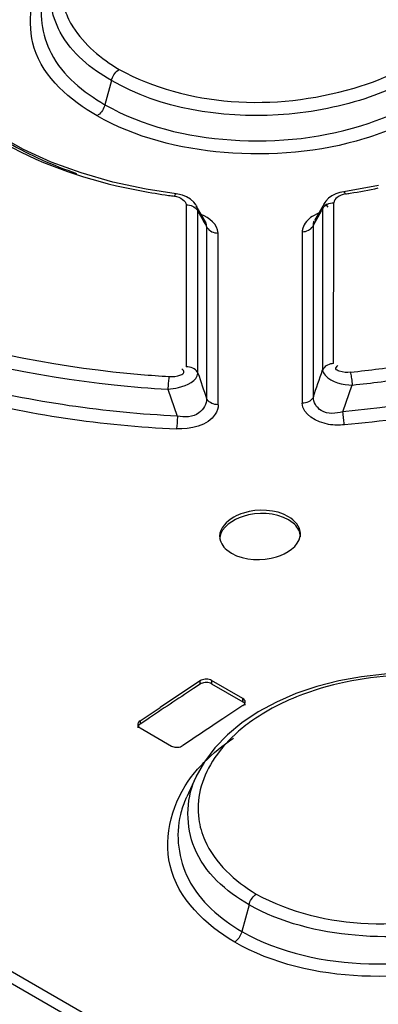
# Model space of a CAD drawing. Header units: inches. Extents: x 0 to 117, y 0 to 83.
# Tile 34 of 57: x 102.613 to 102.788, y 23.072 to 23.552. Entities that reach past the tile are written whole.
import ezdxf

# ---------------------------------------------------------------- set-up
doc = ezdxf.new("R2010")
doc.units = ezdxf.units.IN
doc.header["$LTSCALE"] = 6.4311023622
doc.header["$MEASUREMENT"] = 0
doc.layers.get('0').update_dxf_attribs({"linetype": 'CONTINUOUS'})

msp = doc.modelspace()

# ---------------------------------------------------------------- linework, layer by layer
at = {"color": 7, "linetype": 'CONTINUOUS'}
for p, q in [((100.9931259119, 24.021234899), (102.7650760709, 22.9982221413)), ((102.7626047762, 22.9936010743), (100.990654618, 24.0166138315)), ((102.6581510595, 23.5220010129), (102.6550086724, 23.5102173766)), ((102.6433913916, 23.4769581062), (102.6288077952, 23.482288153)), ((102.6897725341, 23.4667703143), (102.6750329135, 23.4690389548)), ((102.7883079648, 23.4708622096), (102.7713741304, 23.4677966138)), ((102.6948326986, 23.4652935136), (102.6927526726, 23.4661232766)), ((102.6967265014, 23.4641374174), (102.6948326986, 23.4652935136)), ((102.6982722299, 23.4627411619), (102.6967265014, 23.4641374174)), ((102.6994134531, 23.4611976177), (102.6982722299, 23.4627411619)), ((102.7626705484, 23.4632871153), (102.7617394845, 23.461899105)), ((102.6946412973, 23.461452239), (102.6946386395, 23.4527450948)), ((102.7039661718, 23.4531378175), (102.6995210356, 23.4610130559)), ((102.6995865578, 23.4608937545), (102.6995210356, 23.4610130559)), ((102.7001541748, 23.4595845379), (102.6997801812, 23.460934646)), ((102.7003070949, 23.4571484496), (102.7003063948, 23.4583265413)), ((102.7003063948, 23.4583265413), (102.7022004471, 23.4549561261)), ((102.7565866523, 23.4514600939), (102.7605082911, 23.4584444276)), ((102.7617780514, 23.4619699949), (102.7571405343, 23.4537231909)), ((102.7605082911, 23.4584444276), (102.7610028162, 23.4593245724)), ((102.761001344, 23.459312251), (102.7610071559, 23.4506711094)), ((102.7617780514, 23.4619699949), (102.7617303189, 23.4618833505)), ((102.7625183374, 23.4619576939), (102.7630394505, 23.4610362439)), ((102.7630394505, 23.4610362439), (102.7636311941, 23.4603477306)), ((102.7664714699, 23.4551505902), (102.7664723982, 23.4590621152)), ((102.7664723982, 23.4590621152), (102.7664732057, 23.4624559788)), ((102.7003094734, 23.4531375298), (102.7003070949, 23.4571484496)), ((102.7003115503, 23.4496244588), (102.7003094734, 23.4531375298)), ((102.7591475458, 23.4573577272), (102.7559978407, 23.4557835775)), ((102.7664556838, 23.384089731), (102.7664711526, 23.4538104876)), ((102.7664711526, 23.4538104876), (102.7664714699, 23.4551505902)), ((102.6946386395, 23.4527450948), (102.6946359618, 23.444022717)), ((102.7003519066, 23.3794448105), (102.7003115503, 23.4496244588)), ((102.7045388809, 23.4508264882), (102.7045367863, 23.4416015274)), ((102.7511204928, 23.4483190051), (102.7511268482, 23.4391033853)), ((102.7565857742, 23.4475107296), (102.7565866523, 23.4514600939)), ((102.7610071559, 23.4506711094), (102.7610129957, 23.4420142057)), ((102.6946359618, 23.444022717), (102.6946332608, 23.435285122)), ((102.7101974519, 23.4461905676), (102.7101964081, 23.4476918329)), ((102.7102530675, 23.3640746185), (102.7101974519, 23.4461905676)), ((102.7565845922, 23.4422422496), (102.7565857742, 23.4475107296)), ((102.7045367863, 23.4416015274), (102.7045199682, 23.3671682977)), ((102.7511268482, 23.4391033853), (102.7511778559, 23.364748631)), ((102.7565680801, 23.3678543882), (102.7565845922, 23.4422422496)), ((102.7610129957, 23.4420142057), (102.7610546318, 23.3809749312)), ((102.6946332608, 23.435285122), (102.6946164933, 23.3825408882)), ((102.6856826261, 23.371594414), (102.6902287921, 23.358479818)), ((102.7709649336, 23.360565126), (102.7755362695, 23.3736907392)), ((102.746681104, 23.306388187), (102.7445074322, 23.3078981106)), ((102.7143525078, 23.2933198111), (102.7166686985, 23.2916858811)), ((102.7013575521, 23.2278952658), (102.6981088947, 23.2257444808)), ((102.7013575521, 23.2278952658), (102.7013575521, 23.2295068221)), ((102.7069255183, 23.229740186), (102.7069255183, 23.2281287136)), ((102.7222369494, 23.2209003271), (102.7069255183, 23.229740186)), ((102.7069255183, 23.2281287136), (102.7222369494, 23.2192888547)), ((102.7222369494, 23.2192888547), (102.7222369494, 23.2209003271)), ((102.6721270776, 23.2100420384), (102.6818686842, 23.2165574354)), ((102.7222367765, 23.2174524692), (102.7124914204, 23.2109913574)), ((102.7297499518, 23.2143435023), (102.7217576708, 23.2089982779)), ((102.6753740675, 23.2106044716), (102.6721270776, 23.2084295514)), ((102.6721270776, 23.2100420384), (102.6721270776, 23.2084295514)), ((102.7124914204, 23.2109913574), (102.7092433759, 23.2088316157)), ((102.7217576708, 23.2089982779), (102.71465626, 23.2031443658)), ((102.6721271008, 23.2065676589), (102.6874385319, 23.1977278)), ((102.6962532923, 23.200162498), (102.6930063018, 23.1979876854)), ((102.7034721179, 23.1901095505), (102.699357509, 23.1827203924)), ((102.6993327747, 23.1826631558), (102.6949046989, 23.1730590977)), ((102.7252159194, 23.1204489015), (102.721746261, 23.1074379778))]:
    msp.add_line(p, q, dxfattribs=at)
for points in [[(102.6581510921, 23.5220010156), (102.6583686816, 23.5226986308), (102.658655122, 23.5234096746), (102.6590061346, 23.524115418), (102.659409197, 23.5247896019), (102.6598566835, 23.5254217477), (102.6603514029, 23.5260141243), (102.660886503, 23.5265535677), (102.6614419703, 23.5270179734), (102.662001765, 23.5273961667)], [(102.6550087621, 23.5102173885), (102.6547917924, 23.5095215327), (102.6545062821, 23.5088122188), (102.6541564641, 23.5081080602), (102.653754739, 23.5074351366), (102.653308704, 23.5068039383), (102.6528156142, 23.5062122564), (102.6522822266, 23.5056731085), (102.6517283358, 23.5052084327), (102.6511698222, 23.5048293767)], [(102.6288077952, 23.482288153), (102.6152526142, 23.4884646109), (102.6028683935, 23.4954259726)], [(102.6750329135, 23.4690389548), (102.6588525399, 23.4725275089), (102.6433913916, 23.4769581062)], [(102.7713727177, 23.4677961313), (102.7694886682, 23.4674110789), (102.7674737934, 23.4667414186), (102.7656346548, 23.4658248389)], [(102.7721853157, 23.46673899), (102.7719951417, 23.4671515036), (102.7718085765, 23.4674705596), (102.771631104, 23.46768453), (102.7714702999, 23.467787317), (102.7713741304, 23.4677966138)], [(102.6897710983, 23.4667704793), (102.6896607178, 23.4667577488), (102.6894863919, 23.4666471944), (102.6892991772, 23.4664227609), (102.6891071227, 23.4660911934), (102.6889159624, 23.465664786)], [(102.6927526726, 23.4661232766), (102.690534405, 23.4666535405), (102.6897705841, 23.4667661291)], [(102.7656346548, 23.4658248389), (102.7640005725, 23.4646514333), (102.7626705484, 23.4632871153)], [(102.6946412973, 23.461452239), (102.6954385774, 23.4614215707), (102.6962355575, 23.4613021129), (102.6970090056, 23.4610944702), (102.6977249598, 23.460809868), (102.6983776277, 23.4604557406), (102.6989809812, 23.4600225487), (102.6995207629, 23.4595099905), (102.6999670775, 23.4589386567), (102.7003063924, 23.4583265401)], [(102.761001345, 23.4593122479), (102.761315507, 23.459888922), (102.7617272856, 23.4604346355), (102.7622281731, 23.4609333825), (102.7627949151, 23.4613650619), (102.7634176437, 23.461728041), (102.764111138, 23.4620292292), (102.7648712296, 23.4622587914), (102.765666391, 23.4624023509), (102.7664732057, 23.4624559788)], [(102.7045390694, 23.4508266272), (102.7048635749, 23.4502364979), (102.7052931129, 23.4496770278), (102.7058194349, 23.4491661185)], [(102.7058194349, 23.4491661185), (102.7064215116, 23.4487236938), (102.7070856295, 23.4483557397), (102.7078139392, 23.448061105), (102.7085945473, 23.4478480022), (102.7093967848, 23.4477250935), (102.7101969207, 23.4476921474)], [(102.7511205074, 23.4483190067), (102.7519079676, 23.4483711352), (102.7526893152, 23.4485098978), (102.7534423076, 23.4487333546), (102.7541365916, 23.4490299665), (102.7547657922, 23.449391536), (102.7553404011, 23.4498240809), (102.7558487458, 23.4503254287), (102.7562673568, 23.4508762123), (102.7565866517, 23.451460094)], [(102.70035191, 23.3794448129), (102.7000256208, 23.3800317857), (102.6995946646, 23.3805863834), (102.6990683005, 23.3810910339), (102.698472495, 23.3815239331), (102.6978183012, 23.3818833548), (102.6970892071, 23.3821763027), (102.6962902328, 23.3823916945), (102.6954571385, 23.3825144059), (102.6946164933, 23.3825408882)], [(102.7664556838, 23.3840897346), (102.7656980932, 23.3840350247), (102.7649401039, 23.3838990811), (102.7642021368, 23.3836814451), (102.763511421, 23.3833894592), (102.7628782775, 23.3830292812), (102.7623007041, 23.382598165), (102.7617921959, 23.3821004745), (102.7613737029, 23.3815539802), (102.7610546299, 23.3809749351)], [(102.6863093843, 23.3778187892), (102.6862079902, 23.3773113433), (102.6861097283, 23.3767240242), (102.6860173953, 23.3760711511), (102.6859341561, 23.3753800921), (102.6858609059, 23.3746625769), (102.6857974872, 23.3739086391), (102.6857455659, 23.3731272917), (102.6857070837, 23.3723491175), (102.6856826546, 23.3715944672)], [(102.7756436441, 23.3736585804), (102.7755805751, 23.3744247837), (102.7755052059, 23.3752140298), (102.7754193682, 23.3760048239), (102.7753268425, 23.3767648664), (102.7752292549, 23.3774854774), (102.7751250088, 23.3781784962), (102.7750152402, 23.378832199), (102.7749043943, 23.3794180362), (102.7747955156, 23.3799214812)], [(102.7102525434, 23.3640748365), (102.7094340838, 23.3640983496), (102.7086170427, 23.3642144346), (102.7078264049, 23.364421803), (102.7070965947, 23.3647085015), (102.7064349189, 23.3650654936), (102.7058293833, 23.3654993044), (102.7052932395, 23.3660078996), (102.7048531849, 23.3665701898), (102.7045200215, 23.3671681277)], [(102.7565680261, 23.3678544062), (102.7562524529, 23.3672819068), (102.7558397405, 23.3667416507), (102.7553391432, 23.3662492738), (102.7547732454, 23.3658233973), (102.7541532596, 23.3654661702), (102.7534691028, 23.3651717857), (102.7527269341, 23.3649481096), (102.7519560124, 23.3648063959), (102.7511778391, 23.3647487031)], [(102.6903298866, 23.3585011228), (102.6903153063, 23.3577403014), (102.6902879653, 23.3569570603), (102.6902483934, 23.3561722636), (102.6901988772, 23.3554167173), (102.6901403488, 23.3546994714), (102.690070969, 23.3540104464), (102.6899909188, 23.3533609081), (102.6899035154, 23.352777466), (102.6898111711, 23.3522736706)], [(102.7717340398, 23.3543026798), (102.7716403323, 23.354791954), (102.7715435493, 23.3553642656), (102.7714461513, 23.3560083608), (102.7713517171, 23.3567010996), (102.7712617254, 23.3574302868), (102.7711758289, 23.3581998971), (102.7710958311, 23.3589977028), (102.7710249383, 23.3597935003), (102.7709648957, 23.3605652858)], [(102.846771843, 23.2269467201), (102.8362779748, 23.2297187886), (102.8253420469, 23.2317013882), (102.8140959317, 23.2328743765), (102.8026908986, 23.2332397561), (102.7912666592, 23.2327961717), (102.7799637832, 23.2315486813), (102.7689195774, 23.2295213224), (102.7582568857, 23.2267559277), (102.7480967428, 23.2232785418), (102.7385577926, 23.2191234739), (102.7297499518, 23.2143435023)], [(102.7069256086, 23.2297402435), (102.7063841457, 23.2299908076), (102.7058132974, 23.2301741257), (102.7052130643, 23.2302901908), (102.7045700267, 23.2303414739), (102.7038976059, 23.2303254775), (102.7032360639, 23.2302347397), (102.7025988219, 23.2300667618), (102.7019724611, 23.2298240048), (102.701356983, 23.2295064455)], [(102.706925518, 23.2281287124), (102.7063985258, 23.2283794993), (102.7058027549, 23.2285673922), (102.705156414, 23.2286863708), (102.7044788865, 23.2287315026), (102.703791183, 23.2287014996), (102.7031153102, 23.2285991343), (102.7024720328, 23.2284278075), (102.7018802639, 23.2281910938), (102.7013575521, 23.2278952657)], [(102.7222361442, 23.2174520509), (102.7226776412, 23.2178047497), (102.7230124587, 23.2181714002), (102.7232405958, 23.2185520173), (102.723366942, 23.2189551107), (102.7233927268, 23.2192206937)], [(102.7233900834, 23.2176138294), (102.7233741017, 23.2178321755), (102.723252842, 23.2182456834), (102.7230170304, 23.2186328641), (102.7226746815, 23.218983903), (102.7222369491, 23.2192888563)], [(102.7233927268, 23.2192206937), (102.7233866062, 23.2193721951), (102.7232849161, 23.2197777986), (102.7230569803, 23.2201634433), (102.7227076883, 23.2205376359), (102.7222370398, 23.2209003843)], [(102.6721270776, 23.2100420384), (102.6716878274, 23.2096884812), (102.6713543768, 23.2093201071), (102.6711267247, 23.2089369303), (102.6709995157, 23.2085300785), (102.6709725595, 23.2082561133)], [(102.6721270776, 23.2084295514), (102.6716869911, 23.2080799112), (102.6713439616, 23.2076941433), (102.6711087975, 23.2072824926), (102.6709890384, 23.2068548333), (102.6709739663, 23.2066390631)], [(102.6709725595, 23.2082561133), (102.6709781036, 23.2081084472), (102.6710785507, 23.2076987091), (102.6713062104, 23.2073097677), (102.6716557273, 23.2069327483), (102.6721271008, 23.2065676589)], [(102.71465626, 23.2031443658), (102.7085333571, 23.1968271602), (102.7034721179, 23.1901095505)], [(102.6874385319, 23.1977278), (102.6879745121, 23.1974782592), (102.6885415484, 23.1972964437), (102.6891396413, 23.1971823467), (102.6897826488, 23.1971334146), (102.6904567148, 23.1971521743), (102.6911202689, 23.1972462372), (102.6917594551, 23.197418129), (102.6923881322, 23.1976652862), (102.6930063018, 23.1979876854)], [(102.725215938, 23.1204489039), (102.7254190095, 23.1211055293), (102.7256826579, 23.121773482), (102.7260032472, 23.12243734), (102.7263706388, 23.1230754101), (102.7267788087, 23.1236791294), (102.7272300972, 23.1242506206), (102.7277190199, 23.1247790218), (102.7282294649, 23.1252454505), (102.7287483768, 23.1256398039)], [(102.7217463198, 23.1074379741), (102.7215407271, 23.1067741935), (102.7212750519, 23.1061030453), (102.7209542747, 23.1054406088), (102.7205915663, 23.1048114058), (102.7201926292, 23.1042203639), (102.7197491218, 23.1036562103), (102.7192628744, 23.1031274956), (102.7187510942, 23.1026567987), (102.7182265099, 23.1022557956)]]:
    msp.add_lwpolyline(points, dxfattribs=at)
for centre, radius, start, end in [((102.727541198, 23.7617958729), 0.2986370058, 259.4458277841, 262.0149092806), ((102.7242789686, 23.7763603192), 0.3133047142, 279.2270069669, 281.7757862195), ((102.7293578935, 23.7741653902), 0.3111389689, 262.0000365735, 262.531541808), ((102.7224890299, 23.7869208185), 0.3240155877, 278.822634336, 279.2399933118), ((102.6912443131, 23.4578682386), 0.0090736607, 2.8951872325, 10.9032889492), ((103.1401430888, 23.7007695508), 0.5022130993, 209.3051214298, 209.8453116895), ((102.7595565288, 23.4478801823), 0.0084474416, 165.0477872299, 177.0222920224), ((102.7153270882, 23.9443207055), 0.5675235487, 276.0148275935, 278.8098629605), ((102.7176600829, 23.9120464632), 0.5351467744, 263.6906440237, 266.6414975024), ((107.745172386, 25.0838397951), 5.3249542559, 198.6675268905, 198.80706328), ((97.3683333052, 25.219283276), 5.6974398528, 341.0370204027, 341.1764263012), ((102.7186247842, 23.9327315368), 0.5619730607, 275.8233599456, 278.6884862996), ((102.7162619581, 23.9062828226), 0.5355621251, 263.9223904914, 266.7267661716), ((102.7428522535, 23.3012342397), 0.0074179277, 350.884571, 359.9628479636), ((102.742979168, 23.2996225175), 0.0072926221, 0.0154673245, 8.3731540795), ((102.7183760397, 23.2983782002), 0.0074716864, 171.9600617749, 179.9932679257), ((105.8953740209, 18.4013618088), 5.7890176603, 123.4862748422, 123.7178602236), ((105.8999110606, 18.393153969), 5.7970223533, 123.526211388, 123.7961806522), ((105.9272782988, 18.3727581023), 5.8089031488, 123.6407106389, 123.7947496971), ((102.7437701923, 23.1621888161), 0.0489294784, 155.2724468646, 156.8965605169), ((102.742705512, 23.1510306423), 0.0526440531, 155.4223055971, 157.2670821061)]:
    msp.add_arc(centre, radius, start, end, dxfattribs=at)
for points, knots in [([(102.6620017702, 23.5273961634), (102.6785232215, 23.5182682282), (102.7177799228, 23.5080926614), (102.7729783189, 23.5144582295), (102.8197293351, 23.5350551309), (102.8295894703, 23.5673043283), (102.8256045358, 23.5783662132)], [0, 0, 0, 0, 0.2813744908, 0.581150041, 0.8247269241, 1, 1, 1, 1]), ([(102.6511698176, 23.5048293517), (102.6381891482, 23.5123247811), (102.6141224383, 23.5325031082), (102.6189891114, 23.5648430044), (102.6260593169, 23.5753186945)], [0, 0, 0, 0, 0.542547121, 1, 1, 1, 1]), ([(102.6581510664, 23.5220010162), (102.6482594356, 23.5277108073), (102.630978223, 23.5413568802), (102.6269394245, 23.564165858), (102.6292769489, 23.5731800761)], [0, 0, 0, 0, 0.5508577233, 1, 1, 1, 1]), ([(102.6550088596, 23.5102174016), (102.6734529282, 23.4996304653), (102.7177139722, 23.4891279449), (102.7723293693, 23.4950828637), (102.809927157, 23.511940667), (102.8295303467, 23.5285479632), (102.8392758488, 23.549341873), (102.8367562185, 23.5636328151), (102.8339914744, 23.5696763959)], [0, 0, 0, 0, 0.2809408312, 0.5791759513, 0.7102627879, 0.820426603, 0.9122040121, 1, 1, 1, 1]), ([(102.6251879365, 23.5646537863), (102.6224790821, 23.5551620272), (102.6262576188, 23.5308421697), (102.6445617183, 23.5162840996), (102.6550087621, 23.5102173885)], [0, 0, 0, 0, 0.4496603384, 1, 1, 1, 1]), ([(102.8415372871, 23.5611597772), (102.8451794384, 23.5481441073), (102.8360690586, 23.5228749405), (102.8092849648, 23.5041079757), (102.7700929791, 23.4878633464), (102.7144475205, 23.4830985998), (102.6697662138, 23.4940949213), (102.6511698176, 23.5048293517)], [0, 0, 0, 0, 0.1754481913, 0.2894198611, 0.4230015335, 0.7212674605, 1, 1, 1, 1]), ([(102.8329995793, 23.5621968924), (102.8322769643, 23.5499265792), (102.8158595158, 23.5272692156), (102.7802181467, 23.5109347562), (102.7265659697, 23.5012063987), (102.6820887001, 23.5081835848), (102.6581510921, 23.5220010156)], [0, 0, 0, 0, 0.1845811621, 0.3697521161, 0.5849438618, 1, 1, 1, 1]), ([(102.6355677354, 23.5560453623), (102.636545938, 23.5532658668), (102.6424434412, 23.5413736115), (102.6532320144, 23.5326202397), (102.6620017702, 23.5273961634)], [0, 0, 0, 0, 0.2240009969, 1, 1, 1, 1]), ([(102.3946301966, 23.5218624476), (102.4050783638, 23.4721879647), (102.4735021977, 23.4048168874), (102.5848441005, 23.3640083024), (102.6537782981, 23.3539170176), (102.6898111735, 23.3522736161)], [0, 0, 0, 0, 0.4247847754, 0.6981538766, 1, 1, 1, 1]), ([(102.6903298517, 23.3585010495), (102.6551203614, 23.3601249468), (102.5877518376, 23.3699514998), (102.4785570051, 23.4094917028), (102.4113414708, 23.4748857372), (102.4003434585, 23.5234370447)], [0, 0, 0, 0, 0.3013000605, 0.574455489, 1, 1, 1, 1]), ([(102.4153292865, 23.5207273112), (102.4224774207, 23.5020987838), (102.4781390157, 23.4199405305), (102.5827472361, 23.3885667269), (102.6588492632, 23.3801410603)], [0, 0, 0, 0, 0.2067230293, 1, 1, 1, 1]), ([(103.066362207, 23.5229848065), (103.0547979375, 23.47533585), (102.9847539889, 23.4133228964), (102.8764121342, 23.3709885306), (102.8077977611, 23.3573222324), (102.7717340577, 23.3543026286)], [0, 0, 0, 0, 0.4155941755, 0.6932563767, 1, 1, 1, 1]), ([(102.4104620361, 23.5159007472), (102.4178806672, 23.4969560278), (102.4754511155, 23.4137668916), (102.5819329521, 23.3820045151), (102.6595590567, 23.3737308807)], [0, 0, 0, 0, 0.2067393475, 1, 1, 1, 1]), ([(103.0575199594, 23.5148511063), (103.0415109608, 23.4702119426), (102.9448258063, 23.3926671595), (102.8352880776, 23.3667268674), (102.7709649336, 23.360565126)], [0, 0, 0, 0, 0.4232663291, 1, 1, 1, 1]), ([(102.5932431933, 23.4993529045), (102.5986389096, 23.4955934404), (102.6232404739, 23.480843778), (102.6511758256, 23.47225398), (102.6728413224, 23.4682111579)], [0, 0, 0, 0, 0.229813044, 1, 1, 1, 1]), ([(102.7706458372, 22.9985856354), (102.8418697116, 23.0489398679), (103.1193642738, 23.2362993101), (103.4138400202, 23.3992294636), (103.6398354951, 23.5004095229)], [0, 0, 0, 0, 0.2605028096, 1, 1, 1, 1]), ([(102.7737403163, 22.9939631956), (102.8449132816, 23.0442814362), (103.1222096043, 23.2315068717), (103.4164748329, 23.3943207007), (103.6423088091, 23.4954284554)], [0, 0, 0, 0, 0.2605027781, 1, 1, 1, 1]), ([(102.6889159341, 23.4656659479), (102.6903187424, 23.4654578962), (102.6926489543, 23.4646177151), (102.6945969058, 23.4625085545), (102.6946412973, 23.461452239)], [0, 0, 0, 0, 0.5728982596, 1, 1, 1, 1]), ([(102.7721853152, 23.4667390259), (102.7707785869, 23.466502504), (102.7684718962, 23.4656260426), (102.7664996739, 23.4635114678), (102.7664732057, 23.4624559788)], [0, 0, 0, 0, 0.5746593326, 1, 1, 1, 1]), ([(102.7045388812, 23.4508265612), (102.7045588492, 23.4511958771), (102.7045080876, 23.4519847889), (102.7043019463, 23.4527477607), (102.7041526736, 23.4531341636)], [0, 0, 0, 0, 0.47170064, 1, 1, 1, 1]), ([(102.756586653, 23.4514600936), (102.7565585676, 23.451812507), (102.7566082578, 23.4525795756), (102.756821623, 23.4533156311), (102.7569745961, 23.4536923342)], [0, 0, 0, 0, 0.465105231, 1, 1, 1, 1]), ([(102.6863093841, 23.3778187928), (102.6882173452, 23.377711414), (102.6904935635, 23.3778306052), (102.6941544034, 23.3796124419), (102.6930500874, 23.381092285), (102.6925262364, 23.3814708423)], [0, 0, 0, 0, 0.5972763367, 0.7979938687, 1, 1, 1, 1]), ([(102.7747955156, 23.3799214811), (102.7729014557, 23.3797263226), (102.7706571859, 23.379679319), (102.7668986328, 23.3812703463), (102.7679913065, 23.3827682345), (102.7685033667, 23.3831677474)], [0, 0, 0, 0, 0.5985403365, 0.7958411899, 1, 1, 1, 1]), ([(102.6856826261, 23.371594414), (102.6874443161, 23.3717107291), (102.6926898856, 23.3726510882), (102.6999702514, 23.3755519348), (102.7003519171, 23.379444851)], [0, 0, 0, 0, 0.3109904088, 1, 1, 1, 1]), ([(102.761054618, 23.3809749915), (102.761146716, 23.3800485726), (102.7643718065, 23.3749326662), (102.7709166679, 23.3738110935), (102.7756436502, 23.3736585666)], [0, 0, 0, 0, 0.1644726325, 1, 1, 1, 1]), ([(102.7045199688, 23.3671680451), (102.7047265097, 23.3645082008), (102.7008886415, 23.3579617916), (102.6938058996, 23.3578431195), (102.6903298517, 23.3585010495)], [0, 0, 0, 0, 0.4299091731, 1, 1, 1, 1]), ([(102.7709649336, 23.360565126), (102.767555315, 23.3597075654), (102.760630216, 23.3589500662), (102.7563713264, 23.365298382), (102.7565680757, 23.3678542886)], [0, 0, 0, 0, 0.578326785, 1, 1, 1, 1]), ([(102.7102530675, 23.3640746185), (102.710185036, 23.3624449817), (102.7073821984, 23.3539950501), (102.6965655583, 23.3520284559), (102.6898111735, 23.3522736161)], [0, 0, 0, 0, 0.194407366, 1, 1, 1, 1]), ([(102.7717340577, 23.3543026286), (102.769164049, 23.3540599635), (102.761524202, 23.3537629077), (102.7511793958, 23.3592721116), (102.7511778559, 23.364748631)], [0, 0, 0, 0, 0.3203589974, 1, 1, 1, 1]), ([(102.7225134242, 23.3112946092), (102.7208710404, 23.31079388), (102.7157915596, 23.3088628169), (102.7109067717, 23.3038485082), (102.7109059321, 23.2999926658)], [0, 0, 0, 0, 0.3081036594, 1, 1, 1, 1]), ([(102.7501940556, 23.3006844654), (102.7500381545, 23.3017441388), (102.7491801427, 23.3039275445), (102.7476014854, 23.3056183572), (102.746681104, 23.306388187)], [0, 0, 0, 0, 0.4716395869, 1, 1, 1, 1]), ([(102.8477677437, 23.224896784), (102.8174908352, 23.2352678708), (102.7711908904, 23.2340397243), (102.7334857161, 23.2150696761), (102.7254970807, 23.209231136)], [0, 0, 0, 0, 0.7638402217, 1, 1, 1, 1]), ([(102.7287483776, 23.1256398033), (102.7452167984, 23.1165802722), (102.7849266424, 23.1072737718), (102.840816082, 23.1166787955), (102.8869617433, 23.1419476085), (102.8964029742, 23.1756762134), (102.8922966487, 23.1877340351)], [0, 0, 0, 0, 0.2732680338, 0.5674501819, 0.814807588, 1, 1, 1, 1]), ([(102.7182265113, 23.1022557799), (102.7041398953, 23.1103892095), (102.6779640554, 23.1355805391), (102.688132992, 23.1711906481), (102.6972648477, 23.182970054)], [0, 0, 0, 0, 0.5218402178, 1, 1, 1, 1]), ([(102.7252159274, 23.120448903), (102.7141405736, 23.1268420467), (102.694314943, 23.1440219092), (102.6944115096, 23.1711817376), (102.6987649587, 23.1813883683)], [0, 0, 0, 0, 0.5354166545, 1, 1, 1, 1]), ([(102.7217463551, 23.107437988), (102.7402131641, 23.0968481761), (102.7855782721, 23.0874460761), (102.8483283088, 23.0981796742), (102.8928672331, 23.1265264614), (102.9060879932, 23.1589366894), (102.9033295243, 23.1743097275), (102.9003518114, 23.180842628)], [0, 0, 0, 0, 0.2736544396, 0.5672989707, 0.810528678, 0.9077069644, 1, 1, 1, 1]), ([(102.9086329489, 23.1711345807), (102.9122971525, 23.156950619), (102.8991741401, 23.1192554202), (102.8460710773, 23.0912936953), (102.7821342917, 23.0813698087), (102.7367215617, 23.091578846), (102.7182265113, 23.1022557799)], [0, 0, 0, 0, 0.1860789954, 0.4355348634, 0.7287410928, 1, 1, 1, 1]), ([(102.9000323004, 23.1709501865), (102.8985384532, 23.1417251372), (102.8434292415, 23.1071856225), (102.7791611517, 23.1024975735), (102.7407606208, 23.1114743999), (102.725215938, 23.1204489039)], [0, 0, 0, 0, 0.4380541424, 0.7313081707, 1, 1, 1, 1]), ([(102.6918012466, 23.1643364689), (102.68925529, 23.1541476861), (102.692678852, 23.1292347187), (102.7112067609, 23.1135631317), (102.7217463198, 23.1074379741)], [0, 0, 0, 0, 0.4628044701, 1, 1, 1, 1]), ([(102.7007194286, 23.162166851), (102.7012019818, 23.1586164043), (102.7056086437, 23.1433308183), (102.7183717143, 23.1318435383), (102.7287483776, 23.1256398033)], [0, 0, 0, 0, 0.2286181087, 1, 1, 1, 1])]:
    msp.add_open_spline(points, degree=3, knots=knots, dxfattribs=at)
for points in [[(102.6080895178, 23.4916091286), (102.6185635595, 23.4855361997), (102.629772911, 23.4806543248), (102.64123504, 23.4767548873)], [(102.7101964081, 23.4476918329), (102.7099530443, 23.4517591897), (102.7057982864, 23.4553350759), (102.7019716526, 23.4567348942)], [(102.7559978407, 23.4557835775), (102.7539297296, 23.4544732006), (102.7520287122, 23.4524246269), (102.7513951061, 23.4500597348)], [(102.7223095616, 23.3096218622), (102.7174602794, 23.308102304), (102.7116866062, 23.3044553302), (102.7109777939, 23.2994232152)], [(102.7445074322, 23.3078980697), (102.7380801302, 23.3116087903), (102.729391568, 23.311841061), (102.7223095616, 23.3096218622)], [(102.7445087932, 23.3095066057), (102.7381382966, 23.3131845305), (102.7295496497, 23.3134398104), (102.7225134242, 23.3112946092)], [(102.7502701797, 23.3012294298), (102.7502709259, 23.3045910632), (102.7474200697, 23.3078258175), (102.7445087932, 23.3095066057)], [(102.7109059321, 23.2999926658), (102.710905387, 23.2974892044), (102.7124571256, 23.2949553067), (102.7143525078, 23.2933198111)], [(102.7386596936, 23.2899480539), (102.7435434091, 23.2914466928), (102.7493699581, 23.2950146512), (102.7501765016, 23.3000590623)], [(102.7166686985, 23.2916858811), (102.7230367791, 23.2880093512), (102.7316300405, 23.2877909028), (102.7386596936, 23.2899480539)], [(102.7254970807, 23.209231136), (102.7230288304, 23.207427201), (102.7206496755, 23.2054915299), (102.7184022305, 23.2034189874)], [(102.7032643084, 23.1897927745), (102.7076127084, 23.1941903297), (102.7124710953, 23.1981138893), (102.7175968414, 23.2015742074)], [(102.7184022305, 23.2034189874), (102.7142111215, 23.1995540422), (102.710423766, 23.1951537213), (102.7074160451, 23.1903104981)], [(102.6972648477, 23.182970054), (102.6991203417, 23.1853635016), (102.7011349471, 23.1876393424), (102.7032643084, 23.1897927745)], [(102.7074160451, 23.1903104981), (102.70474794, 23.1860141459), (102.7026518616, 23.1812676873), (102.7014787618, 23.1763482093)], [(102.7014787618, 23.1763482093), (102.700380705, 23.1717434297), (102.7000818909, 23.1668576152), (102.7007194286, 23.162166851)], [(102.6941510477, 23.1713741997), (102.6931954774, 23.1690930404), (102.6924008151, 23.1667359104), (102.6918012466, 23.1643364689)]]:
    msp.add_open_spline(points, degree=3, dxfattribs=at)

doc.saveas('drawing.dxf')
